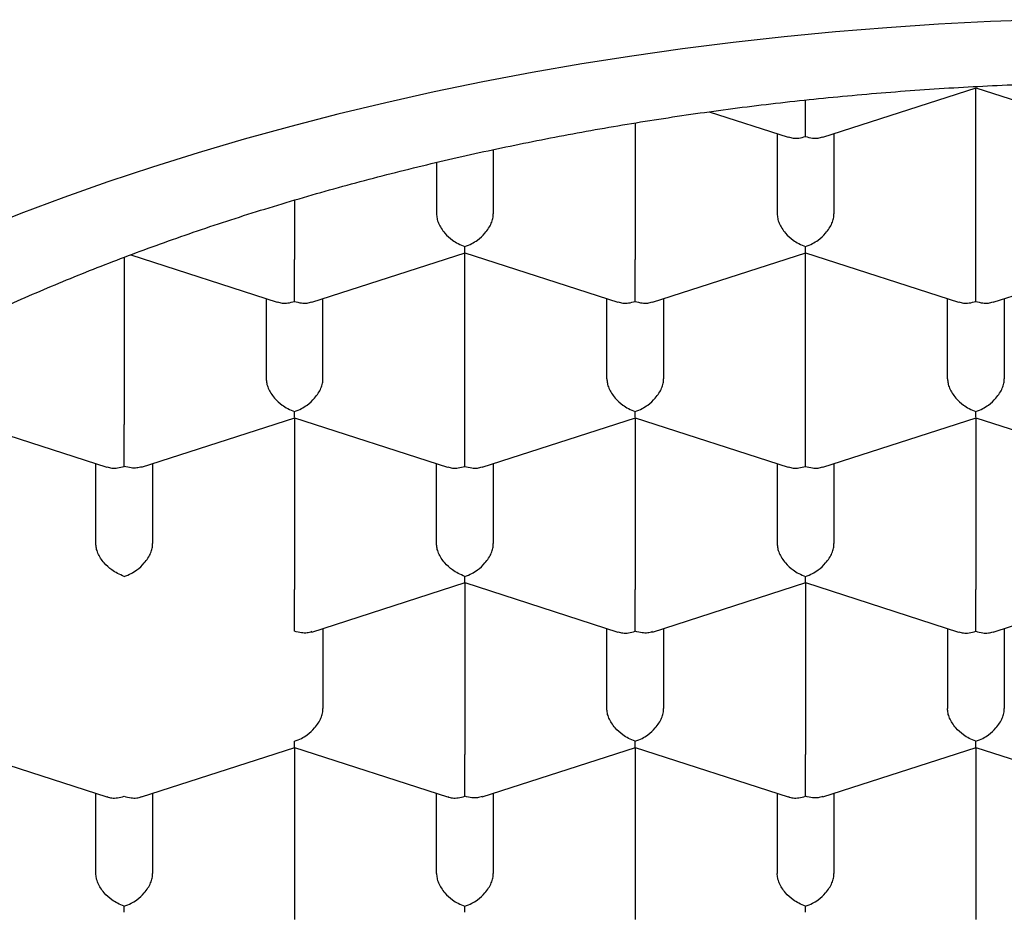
# Model space of a CAD drawing. Header units: millimetres. Extents: x 8 to 888, y 12 to 898.
# Tile 37 of 59: x 377.4 to 381.74, y 778.95 to 782.89. Entities that reach past the tile are written whole.
import ezdxf

# ---------------------------------------------------------------- set-up
doc = ezdxf.new("R2010")
doc.units = ezdxf.units.MM

msp = doc.modelspace()

# ---------------------------------------------------------------- linework, layer by layer
at = {"color": 7, "linetype": 'Continuous', "lineweight": 30}
for p, q in [((380.9392, 782.3681), (381.6135, 782.5858)), ((381.6125, 782.5857), (382.2867, 782.3681)), ((381.6129, 781.8291), (381.6129, 782.5856)), ((380.439, 782.4803), (380.7867, 782.3681)), ((380.1129, 782.4312), (380.1129, 781.8291)), ((380.7379, 782.3838), (380.7379, 782.0309)), ((380.9879, 782.3838), (380.9879, 782.0309)), ((379.4879, 782.3134), (379.4879, 782.0309)), ((379.2379, 782.2568), (379.2379, 782.0309)), ((378.6129, 782.091), (378.6129, 781.8291)), ((378.6892, 781.6416), (379.3635, 781.8593)), ((379.3625, 781.8593), (380.0367, 781.6416)), ((379.3629, 781.1027), (379.3629, 781.8592)), ((380.1892, 781.6416), (380.8635, 781.8593)), ((380.8625, 781.8593), (381.5367, 781.6416)), ((380.8629, 781.1027), (380.8629, 781.8592)), ((381.6892, 781.6416), (382.3635, 781.8593)), ((377.8629, 781.8385), (377.8629, 781.1027)), ((377.8922, 781.8497), (378.5367, 781.6416)), ((378.4879, 781.6574), (378.4879, 781.3045)), ((378.7379, 781.3045), (378.7379, 781.6574)), ((379.9879, 781.3045), (379.9879, 781.6574)), ((380.2379, 781.6574), (380.2379, 781.3045)), ((381.4879, 781.3045), (381.4879, 781.6574)), ((381.7379, 781.6574), (381.7379, 781.3045)), ((377.1125, 781.1329), (377.7867, 780.9152)), ((377.9393, 780.9153), (378.6135, 781.1329)), ((378.6125, 781.1329), (379.2867, 780.9152)), ((378.6129, 781.1328), (378.6129, 780.3763)), ((379.4392, 780.9152), (380.1135, 781.1329)), ((380.1125, 781.1329), (380.7867, 780.9152)), ((380.1129, 781.1328), (380.1129, 780.3763)), ((380.9392, 780.9152), (381.6135, 781.1329)), ((381.6125, 781.1329), (382.2867, 780.9152)), ((381.6129, 781.1328), (381.6129, 780.3763)), ((377.7379, 780.5781), (377.7379, 780.931)), ((377.9879, 780.931), (377.9879, 780.5781)), ((379.2379, 780.5781), (379.2379, 780.931)), ((379.4879, 780.931), (379.4879, 780.5781)), ((380.7379, 780.931), (380.7379, 780.5781)), ((380.9879, 780.931), (380.9879, 780.5781)), ((378.6893, 780.1889), (379.3635, 780.4065)), ((379.3625, 780.4065), (380.0367, 780.1888)), ((379.3629, 780.4063), (379.3629, 779.6499)), ((380.1893, 780.1889), (380.8635, 780.4065)), ((380.8625, 780.4065), (381.5367, 780.1888)), ((380.8629, 780.4063), (380.8629, 779.6499)), ((381.6892, 780.1888), (382.3635, 780.4065)), ((378.7379, 780.2046), (378.7379, 779.8516)), ((379.9879, 779.8516), (379.9879, 780.2046)), ((380.2379, 780.2046), (380.2379, 779.8516)), ((381.4879, 780.2046), (381.4879, 779.8516)), ((381.7379, 780.2046), (381.7379, 779.8516)), ((377.1125, 779.6801), (377.7867, 779.4624)), ((377.9392, 779.4624), (378.6135, 779.6801)), ((378.6125, 779.6801), (379.2867, 779.4624)), ((378.6129, 779.6799), (378.6129, 778.9234)), ((379.4393, 779.4625), (380.1135, 779.6801)), ((380.1125, 779.6801), (380.7867, 779.4624)), ((380.1129, 779.6799), (380.1129, 778.9234)), ((380.9393, 779.4625), (381.6135, 779.6801)), ((381.6125, 779.6801), (382.2867, 779.4624)), ((381.6129, 779.6799), (381.6129, 778.9234)), ((377.7379, 779.1252), (377.7379, 779.4781)), ((377.9879, 779.4781), (377.9879, 779.1252)), ((379.2379, 779.1252), (379.2379, 779.4781)), ((379.4879, 779.4781), (379.4879, 779.1252)), ((380.7379, 779.4781), (380.7379, 779.1252)), ((380.9879, 779.4781), (380.9879, 779.1252))]:
    msp.add_line(p, q, dxfattribs=at)
at = {"color": 7, "linetype": 'Continuous', "lineweight": 30, "flags": 128}
msp.add_lwpolyline([(381.905, 782.8858), (381.6764, 782.8774), (381.4483, 782.8657), (381.2208, 782.8506), (380.9941, 782.8322), (380.7683, 782.8105), (380.5437, 782.7856), (380.3203, 782.7573), (380.0982, 782.7258), (379.8778, 782.691), (379.659, 782.653), (379.4421, 782.6118), (379.2272, 782.5675), (379.0144, 782.52), (378.804, 782.4695), (378.5959, 782.4158), (378.3905, 782.3592), (378.1878, 782.2995), (377.9879, 782.2369), (377.791, 782.1715), (377.5973, 782.1031), (377.4068, 782.0319), (377.2198, 781.958)], dxfattribs=at)
at = {"color": 7, "linetype": 'Continuous', "lineweight": 30}
for points, knots in [([(374.3379, 778.1239), (374.3392, 778.1844), (374.3417, 778.3055), (374.3622, 778.4869), (374.3948, 778.6677), (374.4407, 778.8476), (374.4996, 779.0262), (374.5714, 779.2035), (374.6559, 779.3789), (374.7539, 779.5539), (374.8657, 779.728), (374.9915, 779.901), (375.1301, 780.0709), (375.281, 780.2374), (375.4443, 780.4002), (375.6194, 780.559), (375.8062, 780.7136), (376.0062, 780.8652), (376.2195, 781.0134), (376.4461, 781.1577), (376.6835, 781.2964), (376.9289, 781.4281), (377.1817, 781.5526), (377.441, 781.6701), (377.7088, 781.7814), (377.9872, 781.8874), (378.2761, 781.9877), (378.5754, 782.0818), (378.8815, 782.1688), (379.191, 782.2476), (379.5032, 782.3183), (379.8174, 782.3811), (380.136, 782.4365), (380.4615, 782.485), (380.7935, 782.5261), (381.1316, 782.5596), (381.472, 782.585), (381.8107, 782.602), (382.1471, 782.611), (382.4808, 782.6121), (382.8143, 782.6055), (383.1501, 782.591), (383.4878, 782.5684), (383.8267, 782.5374), (384.1629, 782.4984), (384.4926, 782.4519), (384.8154, 782.3981), (385.131, 782.3374), (385.4417, 782.2694), (385.7501, 782.1936), (386.0553, 782.1098), (386.3567, 782.0178), (386.6509, 781.9188), (386.9345, 781.8138), (387.2072, 781.7032), (387.469, 781.5876), (387.7221, 781.4659), (387.9681, 781.3373), (388.2065, 781.2016), (388.4365, 781.059), (388.6555, 780.9111), (388.8609, 780.7595), (389.0528, 780.6047), (389.2314, 780.4471), (389.3982, 780.2854), (389.5542, 780.1185), (389.6989, 779.9464), (389.8315, 779.7693), (389.9506, 779.5892), (390.05, 779.4163), (390.1322, 779.2514), (390.1995, 779.095), (390.2567, 778.9374), (390.3041, 778.7776), (390.3414, 778.6158), (390.368, 778.4522), (390.3848, 778.2882), (390.3869, 778.1786), (390.3879, 778.1239)], [0, 0, 0, 0, 0.012881, 0.025772, 0.038664, 0.051545, 0.064425, 0.077317, 0.090208, 0.103089, 0.116324, 0.12957, 0.142816, 0.156051, 0.169276, 0.182513, 0.19575, 0.208976, 0.222585, 0.236207, 0.249829, 0.263438, 0.276664, 0.289901, 0.303138, 0.316363, 0.329973, 0.343595, 0.357217, 0.370826, 0.384052, 0.397288, 0.410525, 0.423751, 0.43736, 0.450982, 0.464604, 0.478214, 0.491439, 0.504676, 0.517913, 0.531138, 0.544748, 0.55837, 0.571992, 0.585601, 0.598827, 0.612064, 0.6253, 0.638526, 0.652135, 0.665757, 0.679379, 0.692989, 0.706214, 0.719451, 0.732688, 0.745914, 0.759523, 0.773145, 0.786767, 0.800376, 0.813602, 0.826839, 0.840076, 0.853301, 0.866911, 0.880533, 0.894155, 0.907764, 0.919168, 0.93058, 0.941991, 0.953396, 0.965043, 0.976698, 0.988353, 1, 1, 1, 1]), ([(380.8629, 782.3712), (380.863, 782.3783), (380.863, 782.3915), (380.8633, 782.4207), (380.8628, 782.4523), (380.863, 782.4848), (380.863, 782.5098), (380.863, 782.5248), (380.8629, 782.5316)], [0, 0, 0, 0, 0.189014, 0.351793, 0.5982974, 0.7452998, 0.8845577, 1, 1, 1, 1]), ([(380.7871, 782.3696), (380.7939, 782.3673), (380.808, 782.3625), (380.8342, 782.3636), (380.8529, 782.3685), (380.8629, 782.3712)], [0, 0, 0, 0, 0.3047428, 0.6264303, 1, 1, 1, 1]), ([(380.8629, 782.3712), (380.8729, 782.3685), (380.8916, 782.3636), (380.9178, 782.3625), (380.9319, 782.3673), (380.9387, 782.3696)], [0, 0, 0, 0, 0.373509, 0.695176, 1, 1, 1, 1]), ([(379.2379, 782.0309), (379.2383, 782.0242), (379.2392, 782.0106), (379.2464, 781.9888), (379.258, 781.9667), (379.2777, 781.9405), (379.3033, 781.9171), (379.334, 781.8978), (379.3528, 781.8907), (379.3629, 781.8869)], [0, 0, 0, 0, 0.111393, 0.227311, 0.348959, 0.477381, 0.69267, 0.834868, 1, 1, 1, 1]), ([(379.3629, 781.8869), (379.373, 781.8907), (379.3919, 781.8978), (379.4225, 781.9171), (379.4481, 781.9405), (379.4678, 781.9667), (379.4794, 781.9888), (379.4866, 782.0106), (379.4875, 782.0242), (379.4879, 782.0309)], [0, 0, 0, 0, 0.165104, 0.307293, 0.522618, 0.651026, 0.772669, 0.888592, 1, 1, 1, 1]), ([(380.7379, 782.0309), (380.7383, 782.0242), (380.7392, 782.0106), (380.7464, 781.9888), (380.758, 781.9667), (380.7777, 781.9405), (380.8033, 781.9171), (380.834, 781.8978), (380.8528, 781.8907), (380.8629, 781.8869)], [0, 0, 0, 0, 0.111393, 0.227311, 0.348959, 0.477381, 0.69267, 0.834868, 1, 1, 1, 1]), ([(380.8629, 781.8869), (380.873, 781.8907), (380.8919, 781.8978), (380.9225, 781.9171), (380.9481, 781.9405), (380.9678, 781.9667), (380.9794, 781.9888), (380.9866, 782.0106), (380.9875, 782.0242), (380.9879, 782.0309)], [0, 0, 0, 0, 0.165104, 0.307293, 0.522618, 0.651026, 0.772669, 0.888592, 1, 1, 1, 1]), ([(379.363, 781.8609), (379.3631, 781.8608), (379.3632, 781.8606), (379.363, 781.8701), (379.363, 781.881), (379.3629, 781.8869)], [0, 0, 0, 0, 0.304743, 0.62643, 1, 1, 1, 1]), ([(380.863, 781.8609), (380.8631, 781.8608), (380.8632, 781.8606), (380.863, 781.8701), (380.863, 781.881), (380.8629, 781.8869)], [0, 0, 0, 0, 0.304743, 0.62643, 1, 1, 1, 1]), ([(378.6129, 781.6448), (378.613, 781.6519), (378.613, 781.6651), (378.6133, 781.6943), (378.6128, 781.7258), (378.613, 781.7584), (378.613, 781.7843), (378.6129, 781.8084), (378.6129, 781.8223), (378.6129, 781.8291)], [0, 0, 0, 0, 0.165104, 0.307293, 0.522618, 0.651026, 0.772669, 0.888592, 1, 1, 1, 1]), ([(380.1129, 781.6448), (380.113, 781.6519), (380.113, 781.6651), (380.1133, 781.6943), (380.1128, 781.7258), (380.113, 781.7584), (380.113, 781.7843), (380.1129, 781.8084), (380.1129, 781.8223), (380.1129, 781.8291)], [0, 0, 0, 0, 0.165104, 0.307293, 0.522618, 0.651026, 0.772669, 0.888592, 1, 1, 1, 1]), ([(381.6129, 781.6448), (381.613, 781.6519), (381.613, 781.6651), (381.6133, 781.6943), (381.6128, 781.7258), (381.613, 781.7584), (381.613, 781.7843), (381.6129, 781.8084), (381.6129, 781.8223), (381.6129, 781.8291)], [0, 0, 0, 0, 0.165104, 0.307293, 0.522618, 0.651026, 0.772669, 0.888592, 1, 1, 1, 1]), ([(378.5371, 781.6432), (378.5439, 781.6408), (378.558, 781.636), (378.5842, 781.6372), (378.6029, 781.6421), (378.6129, 781.6448)], [0, 0, 0, 0, 0.3047428, 0.6264303, 1, 1, 1, 1]), ([(378.6129, 781.6448), (378.6229, 781.6421), (378.6416, 781.6372), (378.6678, 781.636), (378.6819, 781.6408), (378.6887, 781.6432)], [0, 0, 0, 0, 0.3735086, 0.695176, 1, 1, 1, 1]), ([(380.0371, 781.6432), (380.0439, 781.6408), (380.058, 781.636), (380.0842, 781.6372), (380.1029, 781.6421), (380.1129, 781.6448)], [0, 0, 0, 0, 0.3047428, 0.6264303, 1, 1, 1, 1]), ([(380.1129, 781.6448), (380.1229, 781.6421), (380.1416, 781.6372), (380.1678, 781.636), (380.1819, 781.6408), (380.1887, 781.6432)], [0, 0, 0, 0, 0.373509, 0.695176, 1, 1, 1, 1]), ([(381.5371, 781.6432), (381.5439, 781.6408), (381.558, 781.636), (381.5842, 781.6372), (381.6029, 781.6421), (381.6129, 781.6448)], [0, 0, 0, 0, 0.3047428, 0.6264303, 1, 1, 1, 1]), ([(381.6129, 781.6448), (381.6229, 781.6421), (381.6416, 781.6372), (381.6678, 781.636), (381.6819, 781.6408), (381.6887, 781.6432)], [0, 0, 0, 0, 0.373509, 0.695176, 1, 1, 1, 1]), ([(378.4879, 781.3045), (378.4883, 781.2978), (378.4892, 781.2842), (378.4964, 781.2624), (378.508, 781.2403), (378.5277, 781.2141), (378.5533, 781.1907), (378.584, 781.1714), (378.6028, 781.1643), (378.6129, 781.1605)], [0, 0, 0, 0, 0.111393, 0.227311, 0.348959, 0.477381, 0.69267, 0.834868, 1, 1, 1, 1]), ([(378.6129, 781.1605), (378.623, 781.1643), (378.6419, 781.1714), (378.6725, 781.1907), (378.6981, 781.2141), (378.7178, 781.2403), (378.7294, 781.2624), (378.7366, 781.2842), (378.7375, 781.2978), (378.7379, 781.3045)], [0, 0, 0, 0, 0.165104, 0.307293, 0.522618, 0.651026, 0.772669, 0.888592, 1, 1, 1, 1]), ([(379.9879, 781.3045), (379.9883, 781.2978), (379.9892, 781.2842), (379.9964, 781.2624), (380.008, 781.2403), (380.0277, 781.2141), (380.0533, 781.1907), (380.084, 781.1714), (380.1028, 781.1643), (380.1129, 781.1605)], [0, 0, 0, 0, 0.1113932, 0.2273113, 0.3489592, 0.477381, 0.6926704, 0.8348682, 1, 1, 1, 1]), ([(380.1129, 781.1605), (380.123, 781.1643), (380.1419, 781.1714), (380.1725, 781.1907), (380.1981, 781.2141), (380.2178, 781.2403), (380.2294, 781.2624), (380.2366, 781.2842), (380.2375, 781.2978), (380.2379, 781.3045)], [0, 0, 0, 0, 0.165104, 0.307293, 0.522618, 0.651026, 0.772669, 0.888592, 1, 1, 1, 1]), ([(381.4879, 781.3045), (381.4883, 781.2978), (381.4892, 781.2842), (381.4964, 781.2624), (381.508, 781.2403), (381.5277, 781.2141), (381.5533, 781.1907), (381.584, 781.1714), (381.6028, 781.1643), (381.6129, 781.1605)], [0, 0, 0, 0, 0.111393, 0.227311, 0.348959, 0.477381, 0.69267, 0.834868, 1, 1, 1, 1]), ([(381.6129, 781.1605), (381.623, 781.1643), (381.6419, 781.1714), (381.6725, 781.1907), (381.6981, 781.2141), (381.7178, 781.2403), (381.7294, 781.2624), (381.7366, 781.2842), (381.7375, 781.2978), (381.7379, 781.3045)], [0, 0, 0, 0, 0.165104, 0.307293, 0.522618, 0.651026, 0.772669, 0.888592, 1, 1, 1, 1]), ([(378.613, 781.1345), (378.6131, 781.1344), (378.6132, 781.1341), (378.613, 781.1437), (378.613, 781.1546), (378.6129, 781.1605)], [0, 0, 0, 0, 0.304743, 0.62643, 1, 1, 1, 1]), ([(380.113, 781.1345), (380.1131, 781.1344), (380.1132, 781.1341), (380.113, 781.1437), (380.113, 781.1546), (380.1129, 781.1605)], [0, 0, 0, 0, 0.304743, 0.62643, 1, 1, 1, 1]), ([(381.613, 781.1345), (381.6131, 781.1343), (381.6132, 781.1341), (381.613, 781.1437), (381.613, 781.1546), (381.6129, 781.1605)], [0, 0, 0, 0, 0.3054132, 0.6267905, 1, 1, 1, 1]), ([(377.8629, 780.9183), (377.863, 780.9254), (377.863, 780.9387), (377.8633, 780.9679), (377.8628, 780.9994), (377.863, 781.032), (377.863, 781.0579), (377.8629, 781.082), (377.8629, 781.0959), (377.8629, 781.1027)], [0, 0, 0, 0, 0.1651044, 0.3072931, 0.5226184, 0.6510258, 0.7726688, 0.8885917, 1, 1, 1, 1]), ([(379.3629, 780.9183), (379.363, 780.9254), (379.363, 780.9387), (379.3633, 780.9679), (379.3628, 780.9994), (379.363, 781.032), (379.363, 781.0579), (379.3629, 781.082), (379.3629, 781.0959), (379.3629, 781.1027)], [0, 0, 0, 0, 0.165104, 0.307293, 0.522618, 0.651026, 0.772669, 0.888592, 1, 1, 1, 1]), ([(380.8629, 780.9183), (380.863, 780.9254), (380.863, 780.9387), (380.8633, 780.9679), (380.8628, 780.9994), (380.863, 781.032), (380.863, 781.0579), (380.8629, 781.082), (380.8629, 781.0959), (380.8629, 781.1027)], [0, 0, 0, 0, 0.165104, 0.307293, 0.522618, 0.651026, 0.772669, 0.888592, 1, 1, 1, 1]), ([(377.7871, 780.9168), (377.7939, 780.9144), (377.808, 780.9096), (377.8342, 780.9108), (377.8529, 780.9157), (377.8629, 780.9183)], [0, 0, 0, 0, 0.304743, 0.62643, 1, 1, 1, 1]), ([(377.9389, 780.9169), (377.9321, 780.9146), (377.9182, 780.9099), (377.8918, 780.9109), (377.873, 780.9158), (377.8629, 780.9183)], [0, 0, 0, 0, 0.305413, 0.62679, 1, 1, 1, 1]), ([(379.2871, 780.9168), (379.2939, 780.9144), (379.308, 780.9096), (379.3342, 780.9108), (379.3529, 780.9157), (379.3629, 780.9183)], [0, 0, 0, 0, 0.304743, 0.62643, 1, 1, 1, 1]), ([(379.3629, 780.9183), (379.3729, 780.9157), (379.3916, 780.9108), (379.4178, 780.9096), (379.4319, 780.9144), (379.4387, 780.9168)], [0, 0, 0, 0, 0.3735086, 0.695176, 1, 1, 1, 1]), ([(380.7871, 780.9168), (380.7939, 780.9144), (380.808, 780.9096), (380.8342, 780.9108), (380.8529, 780.9157), (380.8629, 780.9183)], [0, 0, 0, 0, 0.304743, 0.62643, 1, 1, 1, 1]), ([(380.8629, 780.9183), (380.8729, 780.9157), (380.8916, 780.9108), (380.9178, 780.9096), (380.9319, 780.9144), (380.9387, 780.9168)], [0, 0, 0, 0, 0.373509, 0.695176, 1, 1, 1, 1]), ([(377.8629, 780.4341), (377.8528, 780.4379), (377.8341, 780.4451), (377.8037, 780.4646), (377.7776, 780.4876), (377.7581, 780.5139), (377.7465, 780.5361), (377.7393, 780.5578), (377.7383, 780.5714), (377.7379, 780.5781)], [0, 0, 0, 0, 0.165104, 0.307293, 0.522618, 0.651026, 0.772669, 0.888592, 1, 1, 1, 1]), ([(377.8629, 780.4341), (377.873, 780.4379), (377.8919, 780.445), (377.9225, 780.4643), (377.9481, 780.4877), (377.9678, 780.5139), (377.9794, 780.536), (377.9866, 780.5578), (377.9875, 780.5714), (377.9879, 780.5781)], [0, 0, 0, 0, 0.1651044, 0.3072931, 0.5226184, 0.6510258, 0.7726688, 0.8885917, 1, 1, 1, 1]), ([(379.3629, 780.4341), (379.3528, 780.4379), (379.3341, 780.4451), (379.3037, 780.4646), (379.2776, 780.4876), (379.2581, 780.5139), (379.2465, 780.5361), (379.2393, 780.5578), (379.2383, 780.5714), (379.2379, 780.5781)], [0, 0, 0, 0, 0.1651044, 0.3072931, 0.5226184, 0.6510258, 0.7726688, 0.8885917, 1, 1, 1, 1]), ([(379.3629, 780.4341), (379.373, 780.4379), (379.3919, 780.445), (379.4225, 780.4643), (379.4481, 780.4877), (379.4678, 780.5139), (379.4794, 780.536), (379.4866, 780.5578), (379.4875, 780.5714), (379.4879, 780.5781)], [0, 0, 0, 0, 0.165104, 0.307293, 0.522618, 0.651026, 0.772669, 0.888592, 1, 1, 1, 1]), ([(380.7379, 780.5781), (380.7383, 780.5714), (380.7392, 780.5578), (380.7464, 780.536), (380.758, 780.5139), (380.7777, 780.4877), (380.8033, 780.4643), (380.834, 780.445), (380.8528, 780.4379), (380.8629, 780.4341)], [0, 0, 0, 0, 0.111393, 0.227311, 0.348959, 0.477381, 0.69267, 0.834868, 1, 1, 1, 1]), ([(380.8629, 780.4341), (380.873, 780.4379), (380.8919, 780.445), (380.9225, 780.4643), (380.9481, 780.4877), (380.9678, 780.5139), (380.9794, 780.536), (380.9866, 780.5578), (380.9875, 780.5714), (380.9879, 780.5781)], [0, 0, 0, 0, 0.165104, 0.307293, 0.522618, 0.651026, 0.772669, 0.888592, 1, 1, 1, 1]), ([(379.363, 780.408), (379.3631, 780.4079), (379.3632, 780.4077), (379.363, 780.4173), (379.363, 780.4282), (379.3629, 780.4341)], [0, 0, 0, 0, 0.3047428, 0.6264303, 1, 1, 1, 1]), ([(380.863, 780.408), (380.8631, 780.4079), (380.8632, 780.4077), (380.863, 780.4173), (380.863, 780.4282), (380.8629, 780.4341)], [0, 0, 0, 0, 0.305413, 0.62679, 1, 1, 1, 1]), ([(378.6129, 780.1919), (378.613, 780.199), (378.613, 780.2122), (378.6133, 780.2415), (378.6128, 780.273), (378.613, 780.3056), (378.613, 780.3315), (378.6129, 780.3556), (378.6129, 780.3695), (378.6129, 780.3763)], [0, 0, 0, 0, 0.165104, 0.307293, 0.522618, 0.651026, 0.772669, 0.888592, 1, 1, 1, 1]), ([(380.1129, 780.1919), (380.113, 780.199), (380.113, 780.2122), (380.1133, 780.2415), (380.1128, 780.273), (380.113, 780.3056), (380.113, 780.3315), (380.1129, 780.3556), (380.1129, 780.3695), (380.1129, 780.3763)], [0, 0, 0, 0, 0.165104, 0.307293, 0.522618, 0.651026, 0.772669, 0.888592, 1, 1, 1, 1]), ([(381.6129, 780.1919), (381.613, 780.199), (381.613, 780.2122), (381.6133, 780.2415), (381.6128, 780.273), (381.613, 780.3056), (381.613, 780.3315), (381.6129, 780.3556), (381.6129, 780.3695), (381.6129, 780.3763)], [0, 0, 0, 0, 0.165104, 0.307293, 0.522618, 0.651026, 0.772669, 0.888592, 1, 1, 1, 1]), ([(378.6889, 780.1905), (378.6821, 780.1882), (378.6682, 780.1835), (378.6418, 780.1845), (378.623, 780.1893), (378.6129, 780.1919)], [0, 0, 0, 0, 0.305417, 0.626793, 1, 1, 1, 1]), ([(380.0371, 780.1903), (380.0439, 780.188), (380.058, 780.1832), (380.0842, 780.1844), (380.1029, 780.1893), (380.1129, 780.1919)], [0, 0, 0, 0, 0.304743, 0.62643, 1, 1, 1, 1]), ([(380.1889, 780.1905), (380.1821, 780.1882), (380.1682, 780.1835), (380.1418, 780.1845), (380.123, 780.1893), (380.1129, 780.1919)], [0, 0, 0, 0, 0.305413, 0.62679, 1, 1, 1, 1]), ([(381.5371, 780.1903), (381.5439, 780.188), (381.558, 780.1832), (381.5842, 780.1844), (381.6029, 780.1893), (381.6129, 780.1919)], [0, 0, 0, 0, 0.304743, 0.62643, 1, 1, 1, 1]), ([(381.6129, 780.1919), (381.6229, 780.1893), (381.6416, 780.1844), (381.6678, 780.1832), (381.6819, 780.188), (381.6887, 780.1903)], [0, 0, 0, 0, 0.3735086, 0.695176, 1, 1, 1, 1]), ([(378.6129, 779.7077), (378.623, 779.7115), (378.6419, 779.7186), (378.6725, 779.7379), (378.6981, 779.7613), (378.7178, 779.7875), (378.7294, 779.8096), (378.7366, 779.8314), (378.7375, 779.845), (378.7379, 779.8516)], [0, 0, 0, 0, 0.1651043, 0.3072929, 0.5226184, 0.6510258, 0.7726688, 0.8885917, 1, 1, 1, 1]), ([(380.1129, 779.7077), (380.1028, 779.7115), (380.0841, 779.7187), (380.0537, 779.7382), (380.0276, 779.7612), (380.0081, 779.7875), (379.9965, 779.8097), (379.9893, 779.8314), (379.9883, 779.845), (379.9879, 779.8516)], [0, 0, 0, 0, 0.165104, 0.307293, 0.522618, 0.651026, 0.772669, 0.888592, 1, 1, 1, 1]), ([(380.1129, 779.7077), (380.123, 779.7115), (380.1419, 779.7186), (380.1725, 779.7379), (380.1981, 779.7613), (380.2178, 779.7875), (380.2294, 779.8096), (380.2366, 779.8314), (380.2375, 779.845), (380.2379, 779.8516)], [0, 0, 0, 0, 0.165104, 0.307293, 0.522618, 0.651026, 0.772669, 0.888592, 1, 1, 1, 1]), ([(381.6129, 779.7077), (381.6028, 779.7115), (381.5841, 779.7187), (381.5537, 779.7382), (381.5276, 779.7612), (381.5081, 779.7875), (381.4965, 779.8097), (381.4893, 779.8314), (381.4883, 779.845), (381.4879, 779.8516)], [0, 0, 0, 0, 0.1651044, 0.3072931, 0.5226184, 0.6510258, 0.7726688, 0.8885917, 1, 1, 1, 1]), ([(381.6129, 779.7077), (381.623, 779.7115), (381.6419, 779.7186), (381.6725, 779.7379), (381.6981, 779.7613), (381.7178, 779.7875), (381.7294, 779.8096), (381.7366, 779.8314), (381.7375, 779.845), (381.7379, 779.8516)], [0, 0, 0, 0, 0.1651044, 0.3072931, 0.5226184, 0.6510258, 0.7726688, 0.8885917, 1, 1, 1, 1]), ([(378.613, 779.6816), (378.6131, 779.6815), (378.6132, 779.6813), (378.613, 779.6909), (378.613, 779.7018), (378.6129, 779.7077)], [0, 0, 0, 0, 0.305417, 0.626793, 1, 1, 1, 1]), ([(380.113, 779.6816), (380.1131, 779.6815), (380.1132, 779.6813), (380.113, 779.6909), (380.113, 779.7018), (380.1129, 779.7077)], [0, 0, 0, 0, 0.304743, 0.62643, 1, 1, 1, 1]), ([(381.613, 779.6816), (381.6131, 779.6815), (381.6132, 779.6813), (381.613, 779.6909), (381.613, 779.7018), (381.6129, 779.7077)], [0, 0, 0, 0, 0.3047428, 0.6264303, 1, 1, 1, 1]), ([(379.3629, 779.4655), (379.363, 779.4726), (379.363, 779.4858), (379.3633, 779.5151), (379.3628, 779.5466), (379.363, 779.5792), (379.363, 779.6051), (379.3629, 779.6292), (379.3629, 779.6431), (379.3629, 779.6499)], [0, 0, 0, 0, 0.165104, 0.307293, 0.522618, 0.651026, 0.772669, 0.888592, 1, 1, 1, 1]), ([(380.8629, 779.4655), (380.863, 779.4726), (380.863, 779.4858), (380.8633, 779.5151), (380.8628, 779.5466), (380.863, 779.5792), (380.863, 779.6051), (380.8629, 779.6292), (380.8629, 779.6431), (380.8629, 779.6499)], [0, 0, 0, 0, 0.165104, 0.307293, 0.522618, 0.651026, 0.772669, 0.888592, 1, 1, 1, 1]), ([(377.7871, 779.4639), (377.7939, 779.4616), (377.808, 779.4568), (377.8342, 779.458), (377.8529, 779.4629), (377.8629, 779.4655)], [0, 0, 0, 0, 0.304747, 0.626433, 1, 1, 1, 1]), ([(377.8629, 779.4655), (377.8729, 779.4629), (377.8916, 779.458), (377.9178, 779.4568), (377.9319, 779.4616), (377.9387, 779.4639)], [0, 0, 0, 0, 0.373508, 0.695176, 1, 1, 1, 1]), ([(379.2871, 779.4639), (379.2939, 779.4616), (379.308, 779.4568), (379.3342, 779.458), (379.3529, 779.4629), (379.3629, 779.4655)], [0, 0, 0, 0, 0.304743, 0.62643, 1, 1, 1, 1]), ([(379.4389, 779.464), (379.4321, 779.4618), (379.4182, 779.4571), (379.3918, 779.4581), (379.373, 779.4629), (379.3629, 779.4655)], [0, 0, 0, 0, 0.3054132, 0.6267905, 1, 1, 1, 1]), ([(380.7871, 779.4639), (380.7939, 779.4616), (380.808, 779.4568), (380.8342, 779.458), (380.8529, 779.4629), (380.8629, 779.4655)], [0, 0, 0, 0, 0.3047428, 0.6264303, 1, 1, 1, 1]), ([(380.9389, 779.464), (380.9321, 779.4618), (380.9182, 779.4571), (380.8918, 779.4581), (380.873, 779.4629), (380.8629, 779.4655)], [0, 0, 0, 0, 0.305413, 0.62679, 1, 1, 1, 1]), ([(377.8629, 778.9812), (377.8528, 778.9851), (377.8341, 778.9923), (377.8037, 779.0118), (377.7776, 779.0348), (377.7581, 779.0611), (377.7465, 779.0833), (377.7393, 779.105), (377.7383, 779.1186), (377.7379, 779.1252)], [0, 0, 0, 0, 0.165104, 0.307293, 0.522618, 0.651026, 0.772669, 0.888592, 1, 1, 1, 1]), ([(377.8629, 778.9812), (377.873, 778.9851), (377.8919, 778.9922), (377.9225, 779.0114), (377.9481, 779.0348), (377.9678, 779.061), (377.9794, 779.0832), (377.9866, 779.105), (377.9875, 779.1186), (377.9879, 779.1252)], [0, 0, 0, 0, 0.165104, 0.307293, 0.522618, 0.651026, 0.772669, 0.888592, 1, 1, 1, 1]), ([(379.2379, 779.1252), (379.2383, 779.1186), (379.2392, 779.105), (379.2464, 779.0832), (379.258, 779.061), (379.2777, 779.0348), (379.3033, 779.0115), (379.334, 778.9922), (379.3528, 778.9851), (379.3629, 778.9812)], [0, 0, 0, 0, 0.111393, 0.227311, 0.348959, 0.477381, 0.69267, 0.834868, 1, 1, 1, 1]), ([(379.3629, 778.9812), (379.373, 778.9851), (379.3919, 778.9922), (379.4225, 779.0114), (379.4481, 779.0348), (379.4678, 779.061), (379.4794, 779.0832), (379.4866, 779.105), (379.4875, 779.1186), (379.4879, 779.1252)], [0, 0, 0, 0, 0.165104, 0.307293, 0.522618, 0.651026, 0.772669, 0.888592, 1, 1, 1, 1]), ([(380.8629, 778.9812), (380.8528, 778.9851), (380.8341, 778.9923), (380.8037, 779.0118), (380.7776, 779.0348), (380.7581, 779.0611), (380.7465, 779.0833), (380.7393, 779.105), (380.7383, 779.1186), (380.7379, 779.1252)], [0, 0, 0, 0, 0.1651044, 0.3072931, 0.5226184, 0.6510258, 0.7726688, 0.8885917, 1, 1, 1, 1]), ([(380.8629, 778.9812), (380.873, 778.9851), (380.8919, 778.9922), (380.9225, 779.0114), (380.9481, 779.0348), (380.9678, 779.061), (380.9794, 779.0832), (380.9866, 779.105), (380.9875, 779.1186), (380.9879, 779.1252)], [0, 0, 0, 0, 0.165104, 0.307293, 0.522618, 0.651026, 0.772669, 0.888592, 1, 1, 1, 1]), ([(377.863, 778.9552), (377.8631, 778.9551), (377.8632, 778.9549), (377.863, 778.9645), (377.863, 778.9754), (377.8629, 778.9812)], [0, 0, 0, 0, 0.304743, 0.62643, 1, 1, 1, 1]), ([(379.363, 778.9552), (379.3631, 778.9551), (379.3632, 778.9549), (379.363, 778.9645), (379.363, 778.9754), (379.3629, 778.9812)], [0, 0, 0, 0, 0.304743, 0.62643, 1, 1, 1, 1]), ([(380.863, 778.9552), (380.8631, 778.9551), (380.8632, 778.9549), (380.863, 778.9645), (380.863, 778.9754), (380.8629, 778.9812)], [0, 0, 0, 0, 0.304743, 0.62643, 1, 1, 1, 1])]:
    msp.add_open_spline(points, degree=3, knots=knots, dxfattribs=at)

doc.saveas('drawing.dxf')
